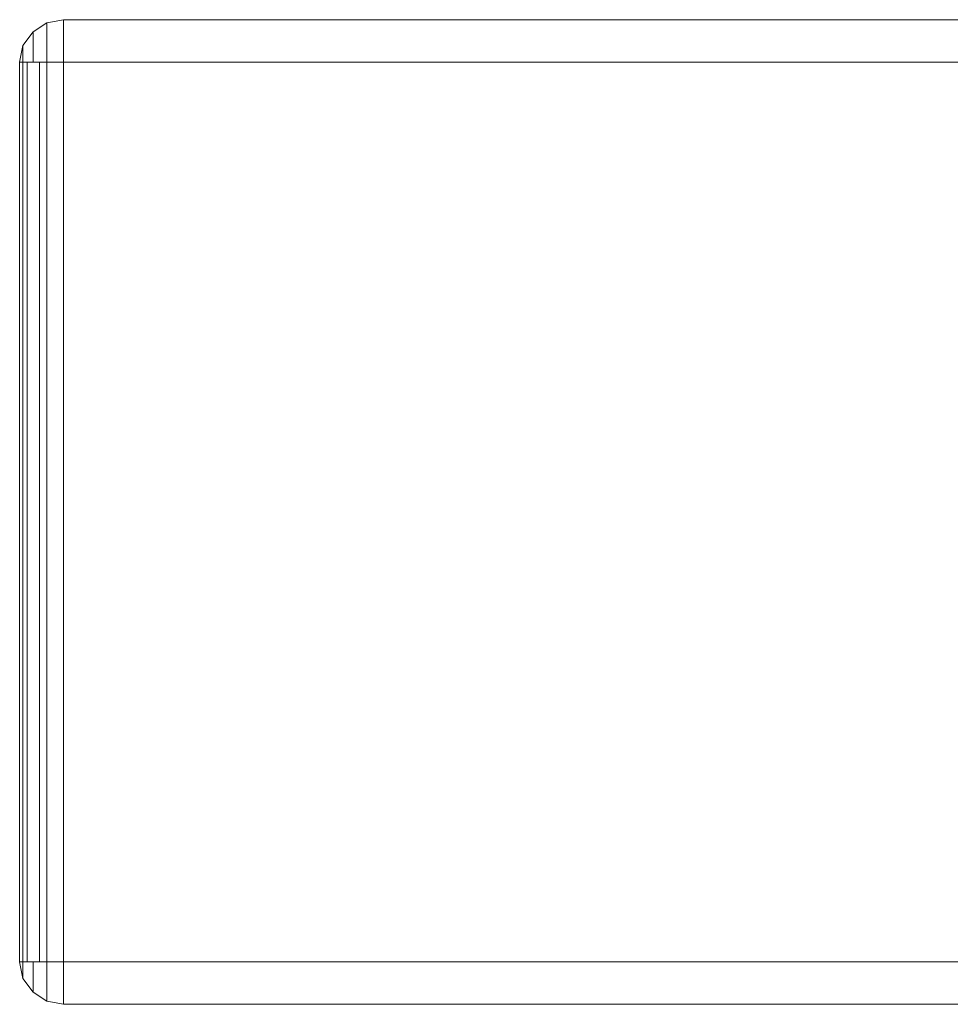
# Model space of a CAD drawing. Header units: millimetres. Extents: x 0 to 74930, y -1933 to 40510.
# Tile 60 of 256: x 38763 to 38892, y 10026 to 10163. Entities that reach past the tile are written whole.
import ezdxf

# ---------------------------------------------------------------- set-up
doc = ezdxf.new("R2010")
doc.units = ezdxf.units.MM
doc.header["$LTSCALE"] = 100
doc.layers.add('T--L9071_TERREIN_INR_Tafels', color=30, linetype='Continuous')

# ---------------------------------------------------------------- blocks, each defined once
blk = doc.blocks.new('Picknicktafel 180x160cm')
at = {"layer": 'T--L9071_TERREIN_INR_Tafels', "color": 30, "lineweight": 0}
for p, q in [((3.8, 130.67), (1.9, 129.4)), ((1.9, 129.4), (3.8, 130.67)), ((6.12, 131.09), (3.8, 130.67)), ((3.8, 130.67), (6.12, 131.09)), ((3.8, 130.25), (3.8, 130.67)), ((3.8, 130.67), (3.8, 130.25)), ((3.8, 128.98), (3.8, 130.25)), ((3.8, 130.25), (3.8, 128.98)), ((6.12, 130.67), (6.12, 131.09)), ((1794.09, 131.09), (6.12, 131.09)), ((6.12, 131.09), (6.12, 130.67)), ((6.12, 131.09), (1794.09, 131.09)), ((1794.09, 131.09), (6.12, 131.09)), ((1794.09, 131.09), (6.12, 131.09)), ((6.12, 129.4), (6.12, 130.67)), ((6.12, 130.67), (6.12, 129.4)), ((1.9, 129.4), (0.42, 127.5)), ((0.42, 127.5), (1.9, 129.4)), ((1.9, 128.77), (1.9, 129.4)), ((1.9, 129.4), (1.9, 128.77)), ((3.8, 127.29), (3.8, 128.98)), ((3.8, 128.98), (3.8, 127.29)), ((6.12, 127.5), (6.12, 129.4)), ((6.12, 129.4), (6.12, 127.5)), ((0.42, 127.5), (0, 125.18)), ((0, 125.18), (0.42, 127.5)), ((0.42, 127.08), (0.42, 127.5)), ((0.42, 127.5), (0.42, 127.08)), ((1.9, 127.29), (1.9, 128.77)), ((1.9, 128.77), (1.9, 127.29)), ((6.12, 125.18), (6.12, 127.5)), ((6.12, 127.5), (6.12, 125.18)), ((0.42, 126.23), (0.42, 127.08)), ((0.42, 127.08), (0.42, 126.23)), ((0.42, 125.18), (0.42, 126.23)), ((0.42, 126.23), (0.42, 125.18)), ((1.9, 125.18), (1.9, 127.29)), ((1.9, 127.29), (1.9, 125.18)), ((3.8, 125.18), (3.8, 127.29)), ((3.8, 127.29), (3.8, 125.18)), ((0, 125.18), (0.42, 125.18)), ((0.42, 125.18), (0, 125.18)), ((0, 0), (0, 125.18)), ((0, 125.18), (0, 0)), ((0, 0), (0, 125.18)), ((0.42, 125.18), (1.9, 125.18)), ((1.9, 125.18), (0.42, 125.18)), ((0.42, 125.18), (0.42, 0)), ((1.06, 0), (1.06, 125.18)), ((1.9, 125.18), (3.8, 125.18)), ((3.8, 125.18), (1.9, 125.18)), ((2.74, 125.18), (2.74, 0)), ((3.8, 125.18), (6.12, 125.18)), ((6.12, 125.18), (3.8, 125.18)), ((3.8, 0), (3.8, 125.18)), ((6.12, 125.18), (1794.09, 125.18)), ((6.12, 0), (6.12, 125.18)), ((6.12, 125.18), (6.12, 0)), ((1794.09, 125.18), (6.12, 125.18)), ((1794.09, 125.18), (6.12, 125.18)), ((1794.09, 125.18), (6.12, 125.18)), ((0.42, 0), (0, 0)), ((0, 0), (0.42, 0)), ((0.42, -2.32), (0, 0)), ((0, 0), (0.42, -2.32)), ((0, 0), (0, 0)), ((1.9, 0), (0.42, 0)), ((0.42, 0), (1.9, 0)), ((0.42, -1.06), (0.42, 0)), ((0.42, 0), (0.42, -1.06)), ((3.8, 0), (1.9, 0)), ((1.9, 0), (3.8, 0)), ((1.9, -2.11), (1.9, 0)), ((1.9, 0), (1.9, -2.11)), ((6.12, 0), (3.8, 0)), ((3.8, 0), (6.12, 0)), ((3.8, -2.11), (3.8, 0)), ((3.8, 0), (3.8, -2.11)), ((1794.09, 0), (6.12, 0)), ((6.12, -2.32), (6.12, 0)), ((6.12, 0), (6.12, -2.32)), ((6.12, 0), (1794.09, 0)), ((1794.09, 0), (6.12, 0)), ((1794.09, 0), (6.12, 0)), ((0.42, -1.9), (0.42, -1.06)), ((0.42, -1.06), (0.42, -1.9)), ((0.42, -2.32), (0.42, -1.9)), ((0.42, -1.9), (0.42, -2.32)), ((1.9, -4.22), (0.42, -2.32)), ((0.42, -2.32), (1.9, -4.22)), ((1.9, -3.59), (1.9, -2.11)), ((1.9, -2.11), (1.9, -3.59)), ((3.8, -3.8), (3.8, -2.11)), ((3.8, -2.11), (3.8, -3.8)), ((6.12, -4.22), (6.12, -2.32)), ((6.12, -2.32), (6.12, -4.22)), ((1.9, -4.22), (1.9, -3.59)), ((1.9, -3.59), (1.9, -4.22)), ((3.8, -5.07), (3.8, -3.8)), ((3.8, -3.8), (3.8, -5.07)), ((3.8, -5.49), (1.9, -4.22)), ((1.9, -4.22), (3.8, -5.49)), ((3.8, -5.49), (3.8, -5.07)), ((3.8, -5.07), (3.8, -5.49)), ((6.12, -5.49), (6.12, -4.22)), ((6.12, -4.22), (6.12, -5.49)), ((6.12, -5.91), (3.8, -5.49)), ((3.8, -5.49), (6.12, -5.91)), ((6.12, -5.91), (6.12, -5.49)), ((6.12, -5.49), (6.12, -5.91)), ((6.12, -5.91), (1794.09, -5.91)), ((1794.09, -5.91), (6.12, -5.91)), ((1794.09, -5.91), (6.12, -5.91)), ((1794.09, -5.91), (6.12, -5.91))]:
    blk.add_line(p, q, dxfattribs=at)

msp = doc.modelspace()

# ---------------------------------------------------------------- block references
at = {"layer": 'T--L9071_TERREIN_INR_Tafels'}
msp.add_blockref('Picknicktafel 180x160cm', (38762.89, 10031.51), dxfattribs=at)

doc.saveas('drawing.dxf')
